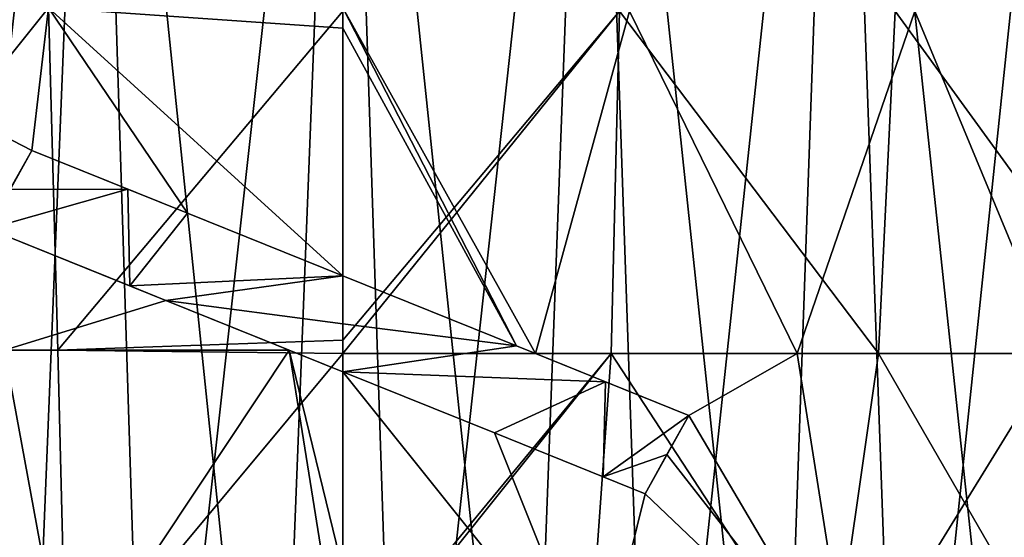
# Model space of a CAD drawing. Header units: millimetres. Extents: x -17.6 to 34.9, y -55.1 to 0.
# Tile 46 of 94: x -1.1 to 2.2, y -20.8 to -19. Entities that reach past the tile are written whole.
import ezdxf

# ---------------------------------------------------------------- set-up
doc = ezdxf.new("R2010")
doc.units = ezdxf.units.MM
doc.header["$LTSCALE"] = 38.447787
for name, color, linetype in [('13', 7, 'CONTINUOUS'), ('14', 7, 'CONTINUOUS'), ('173', 7, 'CONTINUOUS'), ('174', 7, 'CONTINUOUS'), ('175', 7, 'CONTINUOUS'), ('176', 7, 'CONTINUOUS'), ('191', 7, 'CONTINUOUS'), ('192', 7, 'CONTINUOUS'), ('56', 7, 'CONTINUOUS'), ('58', 7, 'CONTINUOUS')]:
    doc.layers.add(name, color=color, linetype=linetype)

msp = doc.modelspace()

# ---------------------------------------------------------------- linework, layer by layer
at = {"layer": '13', "linetype": 'Continuous'}
for points in [[(-1.1216, -19.5909, 14.1757), (-1.0476, -19.4587, 14.2274), (-1.9779, -18.978, 14.29), (-1.1216, -19.5909, 14.1757)], [(-1.0476, -19.4587, 14.2274), (-0.9912, -18.978, 14.3914), (-1.9779, -18.978, 14.29), (-1.0476, -19.4587, 14.2274)], [(-1.9779, -18.978, -14.49), (-0.9912, -18.978, -14.5914), (-1.9152, -20.1322, -14.0919), (-1.9779, -18.978, -14.49)], [(-1.9152, -20.1322, -14.0919), (-0.9912, -18.978, -14.5914), (-0.9598, -20.1322, -14.1897), (-1.9152, -20.1322, -14.0919)], [(-1.0476, -19.4587, 14.2274), (-0.5228, -19.6706, 14.182), (-0.9912, -18.978, 14.3914), (-1.0476, -19.4587, 14.2274)], [(-0.5228, -19.6706, 14.182), (0, -19.8816, 14.1156), (-0.9912, -18.978, 14.3914), (-0.5228, -19.6706, 14.182)], [(-0.9912, -18.978, 14.3914), (0, -19.8816, 14.1156), (0, -19.0467, 14.4032), (-0.9912, -18.978, 14.3914)], [(0, -18.978, 14.4253), (-0.9912, -18.978, 14.3914), (0, -19.0467, 14.4032), (0, -18.978, 14.4253)], [(-0.9912, -18.978, -14.5914), (0, -18.9889, -14.6218), (-0.9598, -20.1322, -14.1897), (-0.9912, -18.978, -14.5914)], [(0, -20.0984, -14.2351), (-0.9598, -20.1322, -14.1897), (0, -18.9889, -14.6218), (0, -20.0984, -14.2351)], [(-0.5964, -19.9644, 14.0726), (-1.1954, -19.7226, 14.1229), (-1.1395, -20.1322, 13.9763), (-0.5964, -19.9644, 14.0726)], [(-0.1806, -20.1323, 14.0212), (-0.5964, -19.9644, 14.0726), (-1.1395, -20.1322, 13.9763), (-0.1806, -20.1323, 14.0212)], [(0, -20.1436, -14.2181), (-0.9598, -20.1322, -14.1897), (0, -20.0984, -14.2351), (0, -20.1436, -14.2181)], [(-1.9152, -20.1322, -14.0919), (-0.9598, -20.1322, -14.1897), (-0.9322, -21.264, -13.7284), (-1.9152, -20.1322, -14.0919)], [(-1.8601, -21.264, -13.633), (-1.9152, -20.1322, -14.0919), (-0.9322, -21.264, -13.7284), (-1.8601, -21.264, -13.633)], [(-0.9322, -21.264, 13.5284), (-1.1395, -20.1322, 13.9763), (-1.8601, -21.264, 13.433), (-0.9322, -21.264, 13.5284)], [(-0.1806, -20.1323, 14.0212), (-1.1395, -20.1322, 13.9763), (-0.9322, -21.264, 13.5284), (-0.1806, -20.1323, 14.0212)], [(-0.9598, -20.1322, -14.1897), (0, -20.1436, -14.2181), (-0.9322, -21.264, -13.7284), (-0.9598, -20.1322, -14.1897)], [(0, -21.264, 13.5602), (-0.1806, -20.1323, 14.0212), (-0.9322, -21.264, 13.5284), (0, -21.264, 13.5602)], [(0, -20.2052, 13.9946), (-0.1806, -20.1323, 14.0212), (0, -20.8736, 13.7274), (0, -20.2052, 13.9946)], [(0, -20.8736, 13.7274), (-0.1806, -20.1323, 14.0212), (0, -21.264, 13.5602), (0, -20.8736, 13.7274)], [(0, -21.2402, -13.7706), (-0.9322, -21.264, -13.7284), (0, -20.1436, -14.2181), (0, -21.2402, -13.7706)]]:
    msp.add_3dface(points, dxfattribs=at)
at = {"layer": '14', "linetype": 'Continuous'}
for points in [[(0.5855, -20.118, 14.0156), (0.649, -20.1436, 14.0031), (0, -18.978, 14.4253), (0.5855, -20.118, 14.0156)], [(0.5855, -20.118, 14.0156), (0, -18.978, 14.4253), (0, -19.0467, 14.4032), (0.5855, -20.118, 14.0156)], [(0, -18.978, 14.4253), (0.649, -20.1436, 14.0031), (0.9662, -18.9889, 14.3896), (0, -18.978, 14.4253)], [(0, -20.1436, -14.2181), (0, -20.0984, -14.2351), (0.9326, -18.9889, -14.5918), (0, -20.1436, -14.2181)], [(0, -20.0984, -14.2351), (0, -18.9889, -14.6218), (0.9326, -18.9889, -14.5918), (0, -20.0984, -14.2351)], [(0.9046, -20.1436, -14.1891), (0, -20.1436, -14.2181), (0.9326, -18.9889, -14.5918), (0.9046, -20.1436, -14.1891)], [(0.9662, -18.9889, 14.3896), (0.649, -20.1436, 14.0031), (1.5309, -20.1436, 13.9348), (0.9662, -18.9889, 14.3896)], [(1.8056, -20.1436, -14.1021), (0.9046, -20.1436, -14.1891), (0.9326, -18.9889, -14.5918), (1.8056, -20.1436, -14.1021)], [(1.8613, -18.9889, -14.502), (1.8056, -20.1436, -14.1021), (0.9326, -18.9889, -14.5918), (1.8613, -18.9889, -14.502)], [(1.928, -18.9889, 14.2933), (0.9662, -18.9889, 14.3896), (1.5309, -20.1436, 13.9348), (1.928, -18.9889, 14.2933)], [(2.4067, -20.1436, 13.8114), (1.928, -18.9889, 14.2933), (1.5309, -20.1436, 13.9348), (2.4067, -20.1436, 13.8114)], [(2.6991, -20.1436, -13.9577), (1.8056, -20.1436, -14.1021), (1.8613, -18.9889, -14.502), (2.6991, -20.1436, -13.9577)], [(2.7823, -18.9889, -14.3528), (2.6991, -20.1436, -13.9577), (1.8613, -18.9889, -14.502), (2.7823, -18.9889, -14.3528)], [(2.8814, -18.9889, 14.1331), (1.928, -18.9889, 14.2933), (2.4067, -20.1436, 13.8114), (2.8814, -18.9889, 14.1331)], [(0, -19.8816, 14.1156), (0.5855, -20.118, 14.0156), (0, -19.0467, 14.4032), (0, -19.8816, 14.1156)], [(0, -21.2758, -13.755), (0, -21.2402, -13.7706), (0.9046, -20.1436, -14.1891), (0, -21.2758, -13.755)], [(0, -21.2402, -13.7706), (0, -20.1436, -14.2181), (0.9046, -20.1436, -14.1891), (0, -21.2402, -13.7706)], [(0.8233, -21.2758, -13.7302), (0, -21.2758, -13.755), (0.9046, -20.1436, -14.1891), (0.8233, -21.2758, -13.7302)], [(0.649, -20.1436, 14.0031), (1.1664, -20.3525, 13.8892), (1.5309, -20.1436, 13.9348), (0.649, -20.1436, 14.0031)], [(1.6436, -21.2758, -13.6558), (0.8233, -21.2758, -13.7302), (0.9046, -20.1436, -14.1891), (1.6436, -21.2758, -13.6558)], [(1.8056, -20.1436, -14.1021), (1.6436, -21.2758, -13.6558), (0.9046, -20.1436, -14.1891), (1.8056, -20.1436, -14.1021)], [(1.5309, -20.1436, 13.9348), (1.1664, -20.3525, 13.8892), (1.7099, -21.2758, 13.4476), (1.5309, -20.1436, 13.9348)], [(2.4067, -20.1436, 13.8114), (1.5309, -20.1436, 13.9348), (1.7099, -21.2758, 13.4476), (2.4067, -20.1436, 13.8114)], [(2.4579, -21.2758, -13.532), (1.6436, -21.2758, -13.6558), (1.8056, -20.1436, -14.1021), (2.4579, -21.2758, -13.532)], [(2.5564, -21.2758, 13.3136), (2.4067, -20.1436, 13.8114), (1.7099, -21.2758, 13.4476), (2.5564, -21.2758, 13.3136)], [(2.6991, -20.1436, -13.9577), (2.4579, -21.2758, -13.532), (1.8056, -20.1436, -14.1021), (2.6991, -20.1436, -13.9577)], [(0.5111, -20.4115, 13.9053), (0, -20.2052, 13.9946), (0.8566, -21.2758, 13.5281), (0.5111, -20.4115, 13.9053)], [(0, -20.2052, 13.9946), (0, -20.8736, 13.7274), (0.8566, -21.2758, 13.5281), (0, -20.2052, 13.9946)], [(1.1664, -20.3525, 13.8892), (1.0924, -20.4846, 13.8431), (1.7099, -21.2758, 13.4476), (1.1664, -20.3525, 13.8892)], [(1.0186, -20.6164, 13.7958), (0.5111, -20.4115, 13.9053), (0.8566, -21.2758, 13.5281), (1.0186, -20.6164, 13.7958)], [(1.0924, -20.4846, 13.8431), (1.0186, -20.6164, 13.7958), (1.7099, -21.2758, 13.4476), (1.0924, -20.4846, 13.8431)], [(1.7099, -21.2758, 13.4476), (1.0186, -20.6164, 13.7958), (0.8566, -21.2758, 13.5281), (1.7099, -21.2758, 13.4476)]]:
    msp.add_3dface(points, dxfattribs=at)
at = {"layer": '173', "linetype": 'Continuous'}
for points in [[(1.1664, -20.3525, 13.3497), (1.0924, -20.4846, 13.3025), (1.0186, -20.6164, 13.7958), (1.1664, -20.3525, 13.3497)], [(1.1664, -20.3525, 13.3497), (1.0186, -20.6164, 13.7958), (1.0924, -20.4846, 13.8431), (1.1664, -20.3525, 13.3497)], [(1.1664, -20.3525, 13.8892), (1.1664, -20.3525, 13.3497), (1.0924, -20.4846, 13.8431), (1.1664, -20.3525, 13.8892)], [(1.0924, -20.4846, 13.3025), (1.0186, -20.6164, 13.2541), (1.0186, -20.6164, 13.7958), (1.0924, -20.4846, 13.3025)]]:
    msp.add_3dface(points, dxfattribs=at)
at = {"layer": '174', "linetype": 'Continuous'}
for points in [[(-0.7177, -19.9154, 13.5509), (-1.1954, -19.7226, 13.5893), (-0.5964, -19.9644, 14.0726), (-0.7177, -19.9154, 13.5509)], [(-1.1954, -19.7226, 13.5893), (-1.1954, -19.7226, 14.1229), (-0.5964, -19.9644, 14.0726), (-1.1954, -19.7226, 13.5893)], [(-0.5963, -19.9644, 13.5382), (-0.7177, -19.9154, 13.5509), (-0.5964, -19.9644, 14.0726), (-0.5963, -19.9644, 13.5382)], [(-0.1806, -20.1323, 14.0212), (-0.5963, -19.9644, 13.5382), (-0.5964, -19.9644, 14.0726), (-0.1806, -20.1323, 14.0212)], [(0, -20.2052, 13.4585), (-0.5963, -19.9644, 13.5382), (0, -20.2052, 13.9946), (0, -20.2052, 13.4585)], [(0, -20.2052, 13.9946), (-0.5963, -19.9644, 13.5382), (-0.1806, -20.1323, 14.0212), (0, -20.2052, 13.9946)], [(0.5112, -20.4115, 13.3668), (0, -20.2052, 13.4585), (0.5111, -20.4115, 13.9053), (0.5112, -20.4115, 13.3668)], [(0.5111, -20.4115, 13.9053), (0, -20.2052, 13.4585), (0, -20.2052, 13.9946), (0.5111, -20.4115, 13.9053)], [(1.0186, -20.6164, 13.7958), (0.5112, -20.4115, 13.3668), (0.5111, -20.4115, 13.9053), (1.0186, -20.6164, 13.7958)], [(0.8774, -20.5594, 13.2876), (0.5112, -20.4115, 13.3668), (1.0186, -20.6164, 13.7958), (0.8774, -20.5594, 13.2876)], [(1.0186, -20.6164, 13.2541), (0.8774, -20.5594, 13.2876), (1.0186, -20.6164, 13.7958), (1.0186, -20.6164, 13.2541)]]:
    msp.add_3dface(points, dxfattribs=at)
at = {"layer": '175', "linetype": 'Continuous'}
for points in [[(-1.1216, -19.5909, 13.6434), (-1.0476, -19.4587, 13.6965), (-1.1954, -19.7226, 14.1229), (-1.1216, -19.5909, 13.6434)], [(-1.0476, -19.4587, 13.6965), (-1.0476, -19.4587, 14.2274), (-1.1954, -19.7226, 14.1229), (-1.0476, -19.4587, 13.6965)], [(-1.1954, -19.7226, 14.1229), (-1.0476, -19.4587, 14.2274), (-1.1216, -19.5909, 14.1757), (-1.1954, -19.7226, 14.1229)]]:
    msp.add_3dface(points, dxfattribs=at)
at = {"layer": '176', "linetype": 'Continuous'}
for points in [[(-1.0476, -19.4587, 13.6965), (-0.724, -19.5893, 13.6707), (-1.0476, -19.4587, 14.2274), (-1.0476, -19.4587, 13.6965)], [(-1.0476, -19.4587, 14.2274), (-0.724, -19.5893, 13.6707), (-0.5228, -19.6706, 14.182), (-1.0476, -19.4587, 14.2274)], [(-0.724, -19.5893, 13.6707), (-0.5228, -19.6706, 13.6504), (-0.5228, -19.6706, 14.182), (-0.724, -19.5893, 13.6707)], [(-0.5228, -19.6706, 13.6504), (0, -19.8816, 13.5825), (-0.5228, -19.6706, 14.182), (-0.5228, -19.6706, 13.6504)], [(-0.5228, -19.6706, 14.182), (0, -19.8816, 13.5825), (0, -19.8816, 14.1156), (-0.5228, -19.6706, 14.182)], [(0, -19.8816, 13.5825), (0.5857, -20.1181, 13.4798), (0, -19.8816, 14.1156), (0, -19.8816, 13.5825)], [(0, -19.8816, 14.1156), (0.5857, -20.1181, 13.4798), (0.5855, -20.118, 14.0156), (0, -19.8816, 14.1156)], [(0.5855, -20.118, 14.0156), (0.5857, -20.1181, 13.4798), (0.649, -20.1436, 14.0031), (0.5855, -20.118, 14.0156)], [(0.5857, -20.1181, 13.4798), (0.8856, -20.2391, 13.4162), (0.649, -20.1436, 14.0031), (0.5857, -20.1181, 13.4798)], [(0.8856, -20.2391, 13.4162), (1.1664, -20.3525, 13.3497), (0.649, -20.1436, 14.0031), (0.8856, -20.2391, 13.4162)], [(0.649, -20.1436, 14.0031), (1.1664, -20.3525, 13.3497), (1.1664, -20.3525, 13.8892), (0.649, -20.1436, 14.0031)]]:
    msp.add_3dface(points, dxfattribs=at)
at = {"layer": '191', "linetype": 'Continuous'}
for points in [[(-1.1216, -19.5909, 13.6434), (-0.724, -19.5893, 13.6707), (-1.0476, -19.4587, 13.6965), (-1.1216, -19.5909, 13.6434)], [(-0.7177, -19.9154, 13.5509), (-0.724, -19.5893, 13.6707), (-1.1954, -19.7226, 13.5893), (-0.7177, -19.9154, 13.5509)], [(-1.1954, -19.7226, 13.5893), (-0.724, -19.5893, 13.6707), (-1.1216, -19.5909, 13.6434), (-1.1954, -19.7226, 13.5893)], [(-0.724, -19.5893, 13.6707), (-0.7177, -19.9154, 13.5509), (-0.5228, -19.6706, 13.6504), (-0.724, -19.5893, 13.6707)], [(-0.7177, -19.9154, 13.5509), (0, -19.8816, 13.5825), (-0.5228, -19.6706, 13.6504), (-0.7177, -19.9154, 13.5509)], [(-0.5963, -19.9644, 13.5382), (0, -19.8816, 13.5825), (-0.7177, -19.9154, 13.5509), (-0.5963, -19.9644, 13.5382)], [(0, -20.0436, 13.5211), (0, -19.8816, 13.5825), (-0.5963, -19.9644, 13.5382), (0, -20.0436, 13.5211)], [(0, -20.2052, 13.4585), (0, -20.0436, 13.5211), (-0.5963, -19.9644, 13.5382), (0, -20.2052, 13.4585)]]:
    msp.add_3dface(points, dxfattribs=at)
at = {"layer": '192', "linetype": 'Continuous'}
for points in [[(0, -19.8816, 13.5825), (0, -20.0436, 13.5211), (0.5857, -20.1181, 13.4798), (0, -19.8816, 13.5825)], [(0, -20.0436, 13.5211), (0, -20.2052, 13.4585), (0.5857, -20.1181, 13.4798), (0, -20.0436, 13.5211)], [(0, -20.2052, 13.4585), (0.8856, -20.2391, 13.4162), (0.5857, -20.1181, 13.4798), (0, -20.2052, 13.4585)], [(0.5112, -20.4115, 13.3668), (0.8856, -20.2391, 13.4162), (0, -20.2052, 13.4585), (0.5112, -20.4115, 13.3668)], [(0.8774, -20.5594, 13.2876), (0.8856, -20.2391, 13.4162), (0.5112, -20.4115, 13.3668), (0.8774, -20.5594, 13.2876)], [(0.8774, -20.5594, 13.2876), (1.1664, -20.3525, 13.3497), (0.8856, -20.2391, 13.4162), (0.8774, -20.5594, 13.2876)], [(1.0924, -20.4846, 13.3025), (1.1664, -20.3525, 13.3497), (0.8774, -20.5594, 13.2876), (1.0924, -20.4846, 13.3025)], [(1.0186, -20.6164, 13.2541), (1.0924, -20.4846, 13.3025), (0.8774, -20.5594, 13.2876), (1.0186, -20.6164, 13.2541)]]:
    msp.add_3dface(points, dxfattribs=at)
at = {"layer": '56', "linetype": 'Continuous'}
for points in [[(-0.8402, -16.6, -10.6669), (-1.6731, -16.6, -10.5681), (-1.078, -22.5, -10.6454), (-0.8402, -16.6, -10.6669)], [(-1.078, -22.5, -10.6454), (-1.6731, -16.6, -10.5681), (-1.5009, -22.5, -10.594), (-1.078, -22.5, -10.6454)], [(-0.654, -22.5, -10.6799), (-0.8402, -16.6, -10.6669), (-1.078, -22.5, -10.6454), (-0.654, -22.5, -10.6799)], [(0, -16.6, -10.6997), (-0.8402, -16.6, -10.6669), (-0.2307, -22.5, -10.6975), (0, -16.6, -10.6997)], [(-0.2307, -22.5, -10.6975), (-0.8402, -16.6, -10.6669), (-0.654, -22.5, -10.6799), (-0.2307, -22.5, -10.6975)], [(0.194, -22.5, -10.6981), (0, -16.6, -10.6997), (-0.2307, -22.5, -10.6975), (0.194, -22.5, -10.6981)], [(0.8402, -16.6, -10.6669), (0, -16.6, -10.6997), (0.6195, -22.5, -10.6818), (0.8402, -16.6, -10.6669)], [(0.6195, -22.5, -10.6818), (0, -16.6, -10.6997), (0.194, -22.5, -10.6981), (0.6195, -22.5, -10.6818)], [(1.044, -22.5, -10.6488), (0.8402, -16.6, -10.6669), (0.6195, -22.5, -10.6818), (1.044, -22.5, -10.6488)], [(1.6731, -16.6, -10.5681), (0.8402, -16.6, -10.6669), (1.4654, -22.5, -10.5992), (1.6731, -16.6, -10.5681)], [(1.4654, -22.5, -10.5992), (0.8402, -16.6, -10.6669), (1.044, -22.5, -10.6488), (1.4654, -22.5, -10.5992)], [(1.8842, -22.5, -10.5327), (1.6731, -16.6, -10.5681), (1.4654, -22.5, -10.5992), (1.8842, -22.5, -10.5327)], [(2.4989, -16.6, -10.404), (1.6731, -16.6, -10.5681), (2.3016, -22.5, -10.4493), (2.4989, -16.6, -10.404)], [(2.3016, -22.5, -10.4493), (1.6731, -16.6, -10.5681), (1.8842, -22.5, -10.5327), (2.3016, -22.5, -10.4493)]]:
    msp.add_3dface(points, dxfattribs=at)
at = {"layer": '58', "linetype": 'Continuous'}
for points in [[(-1.6731, -16.6, 10.5681), (-0.8402, -16.6, 10.6669), (-1.5009, -22.5, 10.594), (-1.6731, -16.6, 10.5681)], [(-0.8402, -16.6, 10.6669), (-1.078, -22.5, 10.6454), (-1.5009, -22.5, 10.594), (-0.8402, -16.6, 10.6669)], [(-0.8402, -16.6, 10.6669), (-0.654, -22.5, 10.6799), (-1.078, -22.5, 10.6454), (-0.8402, -16.6, 10.6669)], [(-0.8402, -16.6, 10.6669), (0, -16.6, 10.6997), (-0.654, -22.5, 10.6799), (-0.8402, -16.6, 10.6669)], [(0, -16.6, 10.6997), (-0.2307, -22.5, 10.6975), (-0.654, -22.5, 10.6799), (0, -16.6, 10.6997)], [(0, -16.6, 10.6997), (0.194, -22.5, 10.6981), (-0.2307, -22.5, 10.6975), (0, -16.6, 10.6997)], [(0, -16.6, 10.6997), (0.8402, -16.6, 10.6669), (0.194, -22.5, 10.6981), (0, -16.6, 10.6997)], [(0.8402, -16.6, 10.6669), (0.6195, -22.5, 10.6818), (0.194, -22.5, 10.6981), (0.8402, -16.6, 10.6669)], [(0.8402, -16.6, 10.6669), (1.044, -22.5, 10.6488), (0.6195, -22.5, 10.6818), (0.8402, -16.6, 10.6669)], [(0.8402, -16.6, 10.6669), (1.6731, -16.6, 10.5681), (1.044, -22.5, 10.6488), (0.8402, -16.6, 10.6669)], [(1.6731, -16.6, 10.5681), (1.4654, -22.5, 10.5992), (1.044, -22.5, 10.6488), (1.6731, -16.6, 10.5681)], [(1.6731, -16.6, 10.5681), (1.8842, -22.5, 10.5327), (1.4654, -22.5, 10.5992), (1.6731, -16.6, 10.5681)], [(1.6731, -16.6, 10.5681), (2.4989, -16.6, 10.404), (1.8842, -22.5, 10.5327), (1.6731, -16.6, 10.5681)], [(2.4989, -16.6, 10.404), (2.3016, -22.5, 10.4493), (1.8842, -22.5, 10.5327), (2.4989, -16.6, 10.404)]]:
    msp.add_3dface(points, dxfattribs=at)

doc.saveas('drawing.dxf')
